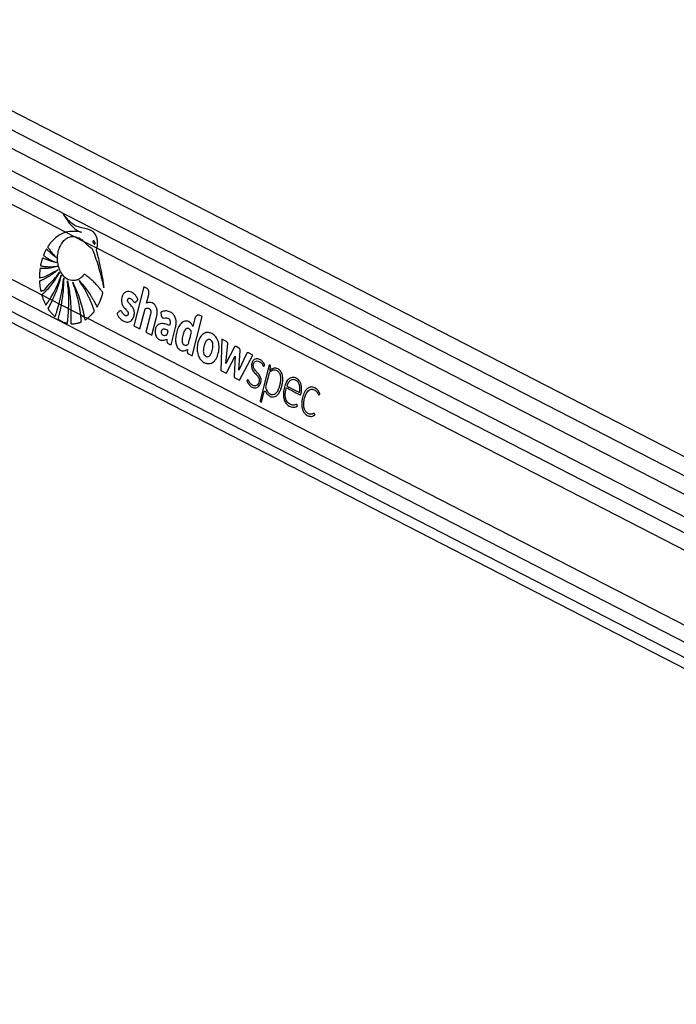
# Paper-space layout 'Surface Plate' of a CAD drawing. Header units: millimetres. Extents: x 2658 to 18042, y 1128 to 16227.
# Tile 52 of 64: x 13097 to 13551, y 6486 to 7168. Entities that reach past the tile are written whole.
import ezdxf

# ---------------------------------------------------------------- set-up
doc = ezdxf.new("R2010")
doc.units = ezdxf.units.MM

psp = doc.layouts.new('Surface Plate')

# ---------------------------------------------------------------- linework, layer by layer
at = {"color": 7, "linetype": 'Continuous', "lineweight": 25, "ltscale": 2}
for p, q in [((14095.66, 6562.18), (12917.46, 7167.67)), ((14120.08, 6575.74), (12968.26, 7167.67)), ((12889.99, 7061.29), (13935.1, 6524.2)), ((13128.55, 7020.53), (13134.22, 7017.61)), ((13134.22, 7017.61), (13140.91, 7014.17)), ((13140.91, 7014.17), (13150.06, 7009.47)), ((13150.06, 7009.47), (13881.46, 6633.6)), ((13182.59, 6982.82), (13175.62, 6955.71)), ((13184.34, 6981.92), (13182.59, 6982.82)), ((13111.92, 6977.13), (13117.51, 6974.25)), ((13117.51, 6974.25), (13119.03, 6973.47)), ((13119.03, 6973.47), (13123.84, 6971)), ((13184.31, 6971.37), (13185.85, 6977.36)), ((13123.84, 6971), (13125.2, 6970.3)), ((13125.2, 6970.3), (13130.42, 6967.62)), ((13130.42, 6967.62), (13132.01, 6966.8)), ((13132.01, 6966.8), (13138.77, 6963.33)), ((13179.74, 6953.6), (13183.31, 6967.5)), ((13138.77, 6963.33), (13141.24, 6962.06)), ((13141.24, 6962.06), (13143.39, 6960.95)), ((13143.39, 6960.95), (13869.52, 6587.79)), ((13187.17, 6963.79), (13183.99, 6951.41)), ((13188.11, 6949.29), (13191.29, 6961.68)), ((13194.24, 6965.14), (13194.52, 6962.93)), ((13215.93, 6935), (13222.89, 6962.1)), ((13217.92, 6960.89), (13216.5, 6955.38)), ((13222.89, 6962.1), (13221.13, 6963.01)), ((13175.62, 6955.71), (13179.74, 6953.6)), ((13201.35, 6942.49), (13204.48, 6954.66)), ((13183.99, 6951.41), (13188.11, 6949.29)), ((13236.51, 6946.47), (13235.79, 6924.79)), ((13239.81, 6944.78), (13236.51, 6946.47)), ((13212.68, 6939.45), (13212.62, 6937.81)), ((13239.4, 6929.66), (13240.69, 6943.18)), ((13245.07, 6940.79), (13239.4, 6929.66)), ((13248.41, 6940.38), (13246.44, 6941.39)), ((13213.38, 6936.31), (13215.93, 6935)), ((13240.1, 6923.68), (13245.72, 6934.72)), ((13245.72, 6934.72), (13244.99, 6921.17)), ((13248.36, 6925.01), (13249.19, 6938.65)), ((13253.54, 6936.33), (13248.36, 6925.01)), ((13248.83, 6918.09), (13258.02, 6935.42)), ((13258.02, 6935.42), (13254.95, 6937)), ((13269.33, 6928.74), (13262.97, 6904.01)), ((13269.93, 6928.43), (13269.33, 6928.74)), ((13269.7, 6924.74), (13270.33, 6927.22)), ((13235.79, 6924.79), (13238.97, 6923.15)), ((13245.48, 6919.81), (13248.83, 6918.09)), ((13269.22, 6922.88), (13266.82, 6913.57)), ((13269.68, 6924.73), (13269.7, 6924.74)), ((13281.52, 6914.01), (13290.27, 6909.51)), ((13264.05, 6902.78), (13265.92, 6910.05)), ((13263.24, 6903.2), (13264.05, 6902.78))]:
    psp.add_line(p, q, dxfattribs=at)
at = {"color": 8, "linetype": 'Continuous', "lineweight": 25, "ltscale": 2}
for p, q in [((12956.41, 7160.57), (14107.74, 6568.89)), ((12909.78, 7156.08), (14081.13, 6554.11)), ((12910.26, 7144.73), (13897.19, 6637.54)), ((12910.26, 7132.71), (13128.55, 7020.53)), ((12906.07, 7082.91), (13111.92, 6977.13)), ((12901.48, 7073.54), (13879.92, 6570.71)), ((12895.59, 7065.98), (13990.05, 6503.52))]:
    psp.add_line(p, q, dxfattribs=at)
at = {"color": 7, "linetype": 'Continuous', "lineweight": 25, "ltscale": 2, "flags": 128}
psp.add_lwpolyline([(13265.92, 6910.05), (13265.99, 6910.25), (13266.1, 6910.41), (13266.24, 6910.52), (13266.39, 6910.58), (13266.55, 6910.58), (13266.71, 6910.51), (13266.84, 6910.39), (13266.95, 6910.23)], dxfattribs=at)
at = {"color": 7, "linetype": 'Continuous', "lineweight": 25, "ltscale": 4}
for centre, radius, start, end in [((13226.62, 6946.1), 5.04, 100.27058, 105.08034), ((13246.03, 6940.45), 1.03, 66.61268, 160.50256), ((13247.4, 6938.88), 1.8, 352.59537, 55.98306), ((13230.54, 6939.14), 11.07, 198.55138, 202.31005), ((13254.54, 6936.03), 1.05, 67.25493, 163.50429), ((13269.3, 6927.55), 1.08, 342.05603, 54.48977), ((13273.01, 6921.5), 5.07, 53.80062, 61.48533), ((13270.65, 6922.55), 1.47, 133.49738, 167.03797), ((13263.66, 6903.78), 0.722, 162.05962, 234.47948)]:
    psp.add_arc(centre, radius, start, end, dxfattribs=at)
at = {"color": 7, "linetype": 'Continuous', "lineweight": 25, "ltscale": 2}
for points, knots in [([(13150.06, 7009.47), (13150.1, 7009.66), (13150.16, 7009.89), (13150.21, 7010.14), (13150.25, 7010.31), (13150.34, 7010.8), (13150.54, 7012.31), (13150.49, 7014.84), (13149.7, 7017.78), (13148.14, 7020.32), (13145.37, 7022.33), (13141.57, 7023.21), (13137.51, 7023.89), (13133.93, 7025.59), (13131.13, 7027.83), (13128.78, 7030.38), (13127.5, 7032.19), (13126.86, 7033.11)], [0, 0, 0, 0, 0.012827, 0.01603, 0.017637, 0.024045, 0.049738, 0.119074, 0.188331, 0.256973, 0.341018, 0.476067, 0.61185, 0.719471, 0.827115, 0.913099, 1, 1, 1, 1]), ([(13126.86, 7033.11), (13127.92, 7031.27), (13130.02, 7027.6), (13133.44, 7023.88), (13136.16, 7021.89), (13137.66, 7021.11), (13138.55, 7020.72), (13139, 7020.58), (13139.23, 7020.52)], [0, 0, 0, 0, 0.325679, 0.650339, 0.822903, 0.911051, 0.955443, 1, 1, 1, 1]), ([(14984.85, 7024.23), (14971.27, 7016.69), (14866.14, 6958.32), (14668.8, 6849.48), (14392.46, 6697.93), (13931.36, 6445.69), (13444.94, 6179.91), (13050.61, 5964.66), (12933.18, 5900.55)], [0, 0, 0, 0, 0.019985, 0.154742, 0.289499, 0.424256, 0.828547, 1, 1, 1, 1]), ([(13139.23, 7020.52), (13137.47, 7020.83), (13133.91, 7021.47), (13130.35, 7020.84), (13128.55, 7020.53)], [0, 0, 0, 0, 0.493921, 1, 1, 1, 1]), ([(13128.55, 7020.53), (13127.3, 7020.08), (13124.77, 7019.17), (13121.38, 7016.8), (13118.93, 7014.41), (13117.58, 7012.74), (13117.02, 7011.99), (13116.73, 7011.6), (13116.45, 7011.16), (13116.16, 7010.82), (13116, 7010.5), (13115.98, 7010.29), (13116.02, 7010.06), (13116.17, 7009.8), (13116.36, 7009.53), (13116.56, 7009.3), (13116.96, 7008.79), (13117.54, 7007.96), (13118.66, 7006.53), (13120.1, 7004.78), (13121.3, 7003.49), (13121.9, 7002.84)], [0, 0, 0, 0, 0.170324, 0.343101, 0.494952, 0.561809, 0.579327, 0.596849, 0.614381, 0.635131, 0.645403, 0.650074, 0.654867, 0.666913, 0.680629, 0.691343, 0.700809, 0.750689, 0.800564, 0.90028, 1, 1, 1, 1]), ([(13153.95, 6978.19), (13153.99, 6978.33), (13154.05, 6978.51), (13154.07, 6978.78), (13154.01, 6978.96), (13153.85, 6979.2), (13153.49, 6979.64), (13152.88, 6980.48), (13151.93, 6981.65), (13150.43, 6983.43), (13148.38, 6985.64), (13146.2, 6987.7), (13144.43, 6989.19), (13143.32, 6990.09), (13142.38, 6990.74), (13141.8, 6991.37), (13141.2, 6991.45), (13140.95, 6991.18), (13140.47, 6990.58), (13139.56, 6989.47), (13138.49, 6988.66), (13137.69, 6988.17), (13137.39, 6988), (13136.85, 6987.72), (13135.98, 6987.37), (13133.78, 6986.83), (13130.45, 6987.24), (13126.74, 6989.95), (13124.09, 6994.23), (13122.8, 6998.92), (13122.63, 7003.35), (13123.16, 7007.21), (13124.41, 7010.94), (13126.46, 7014.18), (13129.15, 7016.54), (13131.84, 7017.66), (13133.56, 7017.63), (13134.22, 7017.61)], [0, 0, 0, 0, 0.005223, 0.00705, 0.009525, 0.012097, 0.018904, 0.033778, 0.054998, 0.082593, 0.133161, 0.185648, 0.215167, 0.237429, 0.250527, 0.268263, 0.273769, 0.278869, 0.283861, 0.306281, 0.339443, 0.344858, 0.350272, 0.355687, 0.374083, 0.396071, 0.468653, 0.538306, 0.60271, 0.66846, 0.714342, 0.760165, 0.807682, 0.860647, 0.913453, 0.966526, 1, 1, 1, 1]), ([(13134.22, 7017.61), (13135.7, 7017.23), (13138.08, 7016.61), (13140.13, 7014.84), (13140.91, 7014.17)], [0, 0, 0, 0, 0.6208809, 1, 1, 1, 1]), ([(13140.91, 7014.17), (13141.38, 7013.72), (13142.02, 7013.1), (13142.8, 7012.26), (13143.32, 7011.75), (13144.16, 7010.97), (13145.35, 7010.29), (13146.69, 7009.2), (13147.32, 7007.53), (13147.83, 7006.33), (13148.14, 7005.51), (13148.27, 7005.15), (13148.33, 7004.99), (13148.36, 7004.92), (13148.37, 7004.89), (13148.37, 7004.87), (13148.38, 7004.87), (13148.38, 7004.86), (13149.71, 7001.05), (13151.12, 6996.65), (13152.45, 6991.61), (13152.85, 6990.04), (13153.25, 6988.46), (13153.64, 6986.88), (13154.02, 6985.3), (13154.39, 6983.72), (13154.64, 6982.67), (13154.76, 6982.15)], [0, 0, 0, 0, 0.061385, 0.084428, 0.107291, 0.13019, 0.194031, 0.247867, 0.293247, 0.336625, 0.35611, 0.364686, 0.368462, 0.370121, 0.370847, 0.371171, 0.371311, 0.371373, 0.371421, 0.699594, 0.742664, 0.785721, 0.828755, 0.871747, 0.91469, 0.957557, 1, 1, 1, 1]), ([(13147.36, 7014.48), (13147.32, 7014.44), (13147.26, 7014.35), (13147.21, 7014.14), (13147.2, 7013.86), (13147.31, 7013.4), (13147.57, 7012.87), (13147.9, 7012.48), (13148.18, 7012.32), (13148.35, 7012.3), (13148.49, 7012.35), (13148.55, 7012.42), (13148.58, 7012.44)], [0, 0, 0, 0, 0.054403, 0.108868, 0.182986, 0.304824, 0.522554, 0.753619, 0.828737, 0.90448, 0.95901, 1, 1, 1, 1]), ([(13148.58, 7012.44), (13148.61, 7012.49), (13148.67, 7012.58), (13148.72, 7012.78), (13148.73, 7013.06), (13148.63, 7013.51), (13148.37, 7014.05), (13148.05, 7014.44), (13147.76, 7014.6), (13147.59, 7014.63), (13147.45, 7014.58), (13147.38, 7014.51), (13147.36, 7014.48)], [0, 0, 0, 0, 0.054047, 0.108129, 0.1815138, 0.3019782, 0.5184646, 0.7488193, 0.8245668, 0.9008758, 0.9552504, 1, 1, 1, 1]), ([(13121.9, 7002.84), (13121.3, 7003.3), (13120.1, 7004.22), (13118.6, 7005.53), (13117.4, 7006.64), (13116.62, 7007.39), (13116.07, 7007.95), (13115.66, 7008.35), (13115.4, 7008.7), (13115.18, 7008.81), (13115.09, 7008.81), (13115.01, 7008.77), (13114.82, 7008.57), (13114.58, 7008.12), (13114.15, 7007.29), (13113.77, 7006.39), (13113.4, 7005.56), (13113.2, 7005.1), (13113.09, 7004.79), (13113.06, 7004.62), (13113.08, 7004.46), (13113.15, 7004.33), (13113.34, 7004.15), (13113.81, 7003.83), (13114.8, 7003.13), (13116.6, 7002.08), (13119.08, 7000.73), (13121.05, 6999.91), (13122.05, 6999.5)], [0, 0, 0, 0, 0.0957615, 0.1915218, 0.2467601, 0.2966605, 0.3224907, 0.3418217, 0.3671401, 0.3709819, 0.374651, 0.3786084, 0.38343, 0.4068287, 0.4342871, 0.4854555, 0.5103749, 0.5314309, 0.5386636, 0.5445277, 0.5490335, 0.5540367, 0.5600306, 0.580166, 0.6281082, 0.7139897, 0.8534133, 1, 1, 1, 1]), ([(13154.76, 6982.15), (13154.77, 6982.85), (13154.78, 6983.82), (13154.58, 6985.14), (13154.44, 6986.2), (13154.21, 6987.72), (13153.91, 6989.57), (13153.43, 6992.21), (13152.76, 6995.57), (13151.93, 6999.3), (13151.09, 7002.76), (13150.44, 7005.24), (13150.01, 7006.79), (13149.81, 7007.46), (13149.73, 7007.75), (13149.7, 7007.91), (13149.67, 7008), (13149.65, 7008.05), (13149.63, 7008.14), (13149.67, 7008.27), (13149.73, 7008.43), (13149.9, 7008.82), (13149.99, 7009.19), (13150.06, 7009.47)], [0, 0, 0, 0, 0.0729864, 0.1017191, 0.1415193, 0.1867086, 0.264187, 0.3416682, 0.4730871, 0.6310576, 0.7517216, 0.8585914, 0.9081405, 0.9268819, 0.9350384, 0.9413742, 0.9434492, 0.9458033, 0.9478126, 0.9529081, 0.9592633, 0.9682367, 1, 1, 1, 1]), ([(13122.05, 6999.5), (13120.96, 6999.74), (13119, 7000.17), (13116.51, 7001), (13114.82, 7001.67), (13113.72, 7002.15), (13113.07, 7002.45), (13112.65, 7002.7), (13112.43, 7002.7), (13112.32, 7002.6), (13112.26, 7002.52), (13112.17, 7002.28), (13111.97, 7001.76), (13111.74, 7000.96), (13111.53, 7000.08), (13111.33, 6999.21), (13111.16, 6998.49), (13111.05, 6997.97), (13111.02, 6997.72), (13111.02, 6997.59), (13111.04, 6997.49), (13111.11, 6997.36), (13111.26, 6997.26), (13111.48, 6997.21), (13112.02, 6997.14), (13112.89, 6996.98), (13114.15, 6996.82), (13115.51, 6996.7), (13118.34, 6996.56), (13120.69, 6996.77), (13122.57, 6996.93)], [0, 0, 0, 0, 0.130262, 0.233616, 0.299768, 0.336788, 0.369446, 0.380584, 0.390293, 0.392931, 0.395825, 0.399941, 0.41581, 0.44497, 0.471104, 0.493455, 0.520927, 0.534761, 0.538754, 0.542048, 0.544894, 0.547531, 0.554863, 0.563496, 0.573592, 0.618895, 0.666576, 0.72277, 0.779183, 1, 1, 1, 1]), ([(13122.57, 6996.93), (13121.34, 6996.59), (13119.14, 6995.98), (13116.26, 6995.55), (13114.25, 6995.38), (13112.94, 6995.32), (13112.11, 6995.32), (13111.51, 6995.31), (13111.12, 6995.35), (13110.85, 6995.36), (13110.72, 6995.31), (13110.67, 6995.27), (13110.6, 6995.19), (13110.55, 6995.04), (13110.52, 6994.74), (13110.46, 6994.31), (13110.38, 6993.59), (13110.27, 6992.38), (13110.17, 6991.01), (13110.13, 6989.91), (13110.15, 6989.41), (13110.18, 6989.22), (13110.26, 6989.09), (13110.38, 6989.01), (13110.54, 6989.01), (13110.72, 6989.05), (13110.86, 6989.1), (13110.95, 6989.13), (13110.98, 6989.14), (13111, 6989.14), (13111.01, 6989.14), (13111.01, 6989.14), (13111.01, 6989.14), (13111.01, 6989.15), (13111.01, 6989.15), (13113.07, 6989.18), (13117.22, 6991.37), (13121.18, 6993.62), (13123.23, 6994.8)], [0, 0, 0, 0, 0.1242677, 0.2241333, 0.2873907, 0.3258092, 0.354667, 0.3701171, 0.3852244, 0.3941735, 0.3963132, 0.398354, 0.4003524, 0.4048725, 0.4095724, 0.4220623, 0.4358659, 0.4609425, 0.5078063, 0.5326725, 0.5385524, 0.5429869, 0.5465735, 0.550039, 0.5557815, 0.5621959, 0.5678793, 0.5702347, 0.5712213, 0.5716455, 0.5718303, 0.5719108, 0.5719463, 0.5719627, 0.5719683, 0.5719739, 0.7774213, 1, 1, 1, 1]), ([(13123.23, 6994.8), (13122.14, 6993.87), (13120.04, 6992.1), (13117.24, 6990.22), (13115.08, 6988.94), (13113.67, 6988.2), (13112.59, 6987.67), (13111.83, 6987.33), (13111.17, 6987.02), (13110.71, 6986.9), (13110.42, 6986.73), (13110.33, 6986.65), (13110.28, 6986.56), (13110.25, 6986.43), (13110.24, 6986.19), (13110.27, 6985.73), (13110.34, 6985), (13110.43, 6984.05), (13110.62, 6982.66), (13110.81, 6981.39), (13111.01, 6980.42), (13111.06, 6980.07), (13111.12, 6979.89), (13111.17, 6979.78), (13111.24, 6979.71), (13111.33, 6979.67), (13111.52, 6979.69), (13111.71, 6979.85), (13111.88, 6980), (13111.95, 6980.06), (13111.98, 6980.09), (13111.99, 6980.1), (13112, 6980.1), (13112, 6980.1), (13112, 6980.1), (13112, 6980.1), (13112, 6980.1), (13113.72, 6979.72), (13116.03, 6984.21), (13120.33, 6987.51), (13122.82, 6991.03), (13124.11, 6992.85)], [0, 0, 0, 0, 0.108949, 0.208094, 0.263112, 0.308422, 0.336748, 0.360078, 0.37671, 0.395394, 0.400257, 0.402677, 0.404737, 0.406697, 0.41074, 0.419485, 0.434414, 0.454791, 0.477274, 0.519828, 0.532788, 0.538258, 0.541374, 0.54432, 0.546266, 0.54876, 0.551546, 0.562358, 0.567025, 0.568833, 0.569563, 0.56987, 0.570002, 0.570059, 0.570084, 0.570095, 0.570101, 0.570104, 0.704082, 0.847381, 1, 1, 1, 1]), ([(13124.11, 6992.85), (13122.14, 6989.66), (13119.31, 6985.08), (13115.51, 6980.75), (13113.86, 6979.06), (13113.14, 6978.35), (13112.76, 6977.99), (13112.39, 6977.61), (13112.06, 6977.4), (13111.94, 6977.17), (13111.92, 6977.13)], [0, 0, 0, 0, 0.539634, 0.777256, 0.88191, 0.909331, 0.936757, 0.964192, 0.992823, 1, 1, 1, 1]), ([(13117.51, 6974.25), (13118.42, 6975.77), (13120.37, 6979.04), (13122.99, 6984.56), (13124.49, 6988.7), (13125.25, 6990.79)], [0, 0, 0, 0, 0.2986155, 0.6460504, 1, 1, 1, 1]), ([(13125.25, 6990.79), (13124.42, 6987.75), (13122.77, 6981.68), (13120.27, 6976.21), (13119.03, 6973.47)], [0, 0, 0, 0, 0.500096, 1, 1, 1, 1]), ([(13123.84, 6971), (13124.54, 6973.8), (13126, 6979.57), (13126.64, 6985.62), (13126.97, 6988.73)], [0, 0, 0, 0, 0.486212, 1, 1, 1, 1]), ([(13126.97, 6988.73), (13126.89, 6985.62), (13126.73, 6979.39), (13125.71, 6973.33), (13125.2, 6970.3)], [0, 0, 0, 0, 0.500114, 1, 1, 1, 1]), ([(13129.53, 6986.96), (13130.2, 6983.67), (13131.54, 6977.07), (13131.85, 6970.23), (13132.01, 6966.8)], [0, 0, 0, 0, 0.500149, 1, 1, 1, 1]), ([(13130.42, 6967.62), (13130.51, 6970.76), (13130.69, 6977.25), (13129.92, 6983.66), (13129.53, 6986.96)], [0, 0, 0, 0, 0.484527, 1, 1, 1, 1]), ([(13143.39, 6960.95), (13143.46, 6961), (13143.6, 6961.11), (13143.99, 6961.4), (13144.55, 6961.88), (13145.5, 6962.73), (13146.29, 6963.54), (13146.93, 6964.26), (13147.26, 6964.64), (13147.61, 6965.09), (13147.95, 6965.42), (13148.18, 6965.77), (13148.21, 6966.04), (13148.14, 6966.5), (13147.82, 6967.2), (13147.5, 6968.14), (13147.17, 6969.04), (13146.83, 6969.93), (13146.36, 6971.13), (13145.74, 6972.63), (13144.94, 6974.45), (13143.74, 6976.99), (13142.07, 6980.15), (13139.94, 6983.71), (13138.39, 6985.92), (13137.61, 6987.02)], [0, 0, 0, 0, 0.009772, 0.019549, 0.053504, 0.090987, 0.156952, 0.174232, 0.191508, 0.208784, 0.232016, 0.242884, 0.248405, 0.255247, 0.28268, 0.320214, 0.345702, 0.371189, 0.407907, 0.464933, 0.521962, 0.594641, 0.729773, 0.864842, 1, 1, 1, 1]), ([(13137.61, 6987.02), (13138.65, 6985.9), (13140.74, 6983.68), (13143.46, 6980.14), (13145.53, 6977.05), (13147.04, 6974.55), (13148.01, 6972.83), (13148.79, 6971.34), (13149.35, 6970.28), (13149.71, 6969.46), (13149.9, 6969.06), (13150.02, 6968.97), (13150.11, 6968.94), (13150.23, 6968.97), (13150.36, 6969.1), (13150.48, 6969.33), (13150.7, 6969.77), (13151, 6970.31), (13151.53, 6971.38), (13152.27, 6973.05), (13153.19, 6975.44), (13153.7, 6977.27), (13153.95, 6978.19)], [0, 0, 0, 0, 0.1528186, 0.3055977, 0.4317457, 0.504498, 0.5772454, 0.6132533, 0.6581359, 0.6857759, 0.6944634, 0.6970287, 0.7011562, 0.70489, 0.711451, 0.7186445, 0.7291198, 0.7558369, 0.7758806, 0.8369006, 0.9184793, 1, 1, 1, 1]), ([(13133.21, 6985.86), (13134.94, 6982.16), (13138.41, 6974.76), (13140.3, 6966.29), (13141.24, 6962.06)], [0, 0, 0, 0, 0.500004, 1, 1, 1, 1]), ([(13138.77, 6963.33), (13138.7, 6963.85), (13138.52, 6965.3), (13138.15, 6967.78), (13137.67, 6970.45), (13137.06, 6973.32), (13136.35, 6976.26), (13135.42, 6979.53), (13134.38, 6982.74), (13133.6, 6984.82), (13133.21, 6985.86)], [0, 0, 0, 0, 0.066209, 0.183792, 0.317488, 0.41147, 0.558602, 0.705735, 0.852862, 1, 1, 1, 1]), ([(13185.85, 6977.36), (13185.93, 6977.88), (13186.09, 6978.91), (13185.74, 6980.32), (13185.14, 6981.37), (13184.61, 6981.73), (13184.34, 6981.92)], [0, 0, 0, 0, 0.283696, 0.557919, 0.77502, 1, 1, 1, 1]), ([(13111.92, 6977.13), (13111.9, 6977.08), (13111.88, 6976.99), (13111.89, 6976.74), (13111.99, 6976.4), (13112.33, 6975.49), (13112.8, 6974.04), (13113.6, 6972.25), (13114.11, 6970.94), (13114.52, 6970.33), (13114.62, 6970.23), (13114.72, 6970.21), (13114.83, 6970.24), (13114.99, 6970.37), (13115.13, 6970.58), (13115.25, 6970.78), (13115.3, 6970.88), (13115.33, 6970.92), (13115.35, 6970.94), (13115.35, 6970.95), (13115.38, 6970.99), (13115.47, 6971.13), (13115.85, 6971.69), (13116.56, 6972.74), (13117.18, 6973.72), (13117.51, 6974.25)], [0, 0, 0, 0, 0.010367, 0.020728, 0.052861, 0.090999, 0.243436, 0.395957, 0.54843, 0.562038, 0.575761, 0.584697, 0.593625, 0.608747, 0.641666, 0.657946, 0.666096, 0.670167, 0.671182, 0.671694, 0.673727, 0.681878, 0.714456, 0.844774, 1, 1, 1, 1]), ([(13119.03, 6973.47), (13118.6, 6972.64), (13117.73, 6970.97), (13116.87, 6969.07), (13116.15, 6968.14), (13116.1, 6967.79), (13116.12, 6967.62), (13116.26, 6967.3), (13117, 6966.45), (13118.09, 6964.82), (13119.54, 6963.4), (13120.42, 6962.42), (13120.81, 6962.16), (13120.92, 6962.13), (13121.01, 6962.17), (13121.1, 6962.26), (13121.18, 6962.43), (13121.24, 6962.61), (13121.28, 6962.73), (13121.3, 6962.79), (13121.32, 6962.84), (13121.39, 6963.04), (13121.67, 6963.86), (13122.54, 6966.5), (13123.28, 6969.08), (13123.84, 6971)], [0, 0, 0, 0, 0.119596, 0.239196, 0.269093, 0.274689, 0.28033, 0.2887, 0.317523, 0.43115, 0.544877, 0.601688, 0.609718, 0.615039, 0.620406, 0.624977, 0.633833, 0.644169, 0.649326, 0.649651, 0.650934, 0.656096, 0.676728, 0.759266, 1, 1, 1, 1]), ([(13166.27, 6966.18), (13166.01, 6966.12), (13165.52, 6966.01), (13164.96, 6965.28), (13164.5, 6964.8), (13164.14, 6964.48), (13163.98, 6964.28), (13163.93, 6964.13), (13163.92, 6964.07), (13163.93, 6963.95), (13164.12, 6963.61), (13164.43, 6962.91), (13165.07, 6961.95), (13165.87, 6960.98), (13166.9, 6960.02), (13168.07, 6959.19), (13169.42, 6958.58), (13170.81, 6958.29), (13172.16, 6958.42), (13173.41, 6958.98), (13174.44, 6960), (13175.26, 6961.34), (13175.77, 6962.8), (13175.99, 6964.23), (13175.95, 6965.52), (13175.71, 6966.57), (13175.15, 6967.96), (13174.27, 6969.19), (13173.2, 6970.39), (13172.4, 6971.19), (13171.75, 6971.97), (13171.32, 6972.76), (13171.24, 6973.57), (13171.39, 6974.18), (13171.69, 6974.65), (13172.19, 6974.94), (13172.85, 6974.89), (13173.69, 6974.51), (13174.66, 6973.61), (13175.32, 6972.49), (13175.99, 6972), (13176.32, 6971.89), (13176.67, 6971.96), (13176.87, 6972.14), (13176.98, 6972.24)], [0, 0, 0, 0, 0.022693, 0.043768, 0.065125, 0.074107, 0.081703, 0.083312, 0.084608, 0.085811, 0.090372, 0.111464, 0.137651, 0.172539, 0.205483, 0.24703, 0.288954, 0.330459, 0.371382, 0.408521, 0.444981, 0.482039, 0.518825, 0.545975, 0.572995, 0.599287, 0.614109, 0.673635, 0.706935, 0.73547, 0.76055, 0.783465, 0.796127, 0.809875, 0.822721, 0.834848, 0.856613, 0.879671, 0.913139, 0.958831, 0.969241, 0.978981, 0.988772, 1, 1, 1, 1]), ([(13176.98, 6972.24), (13177.06, 6972.33), (13177.25, 6972.53), (13177.56, 6972.86), (13177.84, 6973.17), (13178.07, 6973.42), (13178.21, 6973.58), (13178.33, 6973.67), (13178.4, 6973.74), (13178.43, 6973.79), (13178.43, 6973.85), (13178.42, 6973.92), (13178.38, 6974.06), (13178.3, 6974.23), (13178.23, 6974.39), (13178.18, 6974.49), (13178.17, 6974.52), (13178.16, 6974.54), (13178.16, 6974.54), (13178.16, 6974.55), (13178.16, 6974.55), (13178.16, 6974.55), (13178.16, 6974.55), (13178.18, 6975.15), (13177.55, 6975.52), (13177.02, 6976.59), (13176.27, 6977.36), (13174.75, 6978.72), (13172.69, 6979.65), (13170.29, 6979.44), (13168.78, 6978.44), (13167.75, 6976.91), (13167.17, 6975.22), (13166.96, 6973.39), (13167.15, 6971.34), (13167.85, 6969.65), (13168.74, 6968.49), (13169.55, 6967.58), (13170.36, 6966.72), (13171.1, 6965.84), (13171.56, 6965.06), (13171.68, 6964.35), (13171.63, 6963.85), (13171.47, 6963.41), (13171.23, 6963.07), (13170.93, 6962.84), (13170.54, 6962.7), (13169.9, 6962.73), (13169.05, 6963.11), (13168.15, 6964), (13167.52, 6965.01), (13166.95, 6965.92), (13166.5, 6966.09), (13166.27, 6966.18)], [0, 0, 0, 0, 0.009931, 0.021426, 0.036585, 0.043253, 0.048494, 0.053292, 0.055326, 0.056683, 0.057707, 0.05901, 0.061579, 0.067087, 0.07243, 0.074291, 0.07496, 0.07522, 0.07533, 0.075374, 0.075392, 0.075404, 0.075405, 0.075411, 0.103995, 0.132573, 0.161198, 0.189781, 0.300287, 0.355354, 0.410313, 0.451906, 0.492396, 0.532427, 0.572391, 0.627017, 0.656509, 0.68584, 0.722817, 0.751198, 0.776737, 0.787338, 0.798403, 0.809058, 0.819365, 0.829737, 0.840332, 0.856562, 0.889068, 0.921968, 0.957478, 0.978571, 1, 1, 1, 1]), ([(13125.2, 6970.3), (13124.9, 6968.77), (13124.45, 6966.47), (13123.72, 6963.5), (13123.39, 6961.8), (13123.05, 6960.89), (13123.05, 6960.6), (13123.07, 6960.48), (13123.14, 6960.35), (13123.29, 6960.19), (13123.54, 6960.06), (13124.11, 6959.72), (13125.35, 6958.97), (13126.93, 6958.27), (13128.33, 6957.81), (13129, 6957.61), (13129.31, 6957.56), (13129.45, 6957.58), (13129.55, 6957.66), (13129.63, 6957.81), (13129.7, 6958.12), (13129.71, 6958.43), (13129.73, 6958.64), (13129.73, 6958.67), (13129.73, 6958.69), (13129.74, 6958.75), (13129.76, 6959), (13129.86, 6960), (13130.14, 6962.9), (13130.3, 6965.65), (13130.42, 6967.62)], [0, 0, 0, 0, 0.1579534, 0.23689, 0.3158248, 0.3355566, 0.3403091, 0.3441703, 0.3480184, 0.3553047, 0.3698948, 0.3843884, 0.4423545, 0.5584126, 0.6163653, 0.6453551, 0.654969, 0.6605123, 0.6661126, 0.6709006, 0.6794134, 0.698773, 0.7011813, 0.7012618, 0.7015597, 0.7027676, 0.7075813, 0.7268534, 0.8039445, 1, 1, 1, 1]), ([(13132.01, 6966.8), (13132.02, 6965.54), (13132.04, 6963), (13132.05, 6960.16), (13131.92, 6958.4), (13131.9, 6957.82), (13131.94, 6957.47), (13131.99, 6957.32), (13132.07, 6957.22), (13132.24, 6957.13), (13132.48, 6957.13), (13133.12, 6957.15), (13134.55, 6957.17), (13136.15, 6957.46), (13137.5, 6957.84), (13138.11, 6958.04), (13138.54, 6958.19), (13138.84, 6958.28), (13139.05, 6958.39), (13139.17, 6958.54), (13139.23, 6958.7), (13139.24, 6959.13), (13139.15, 6959.79), (13138.99, 6961.27), (13138.86, 6962.45), (13138.77, 6963.33)], [0, 0, 0, 0, 0.15268, 0.305366, 0.340589, 0.367812, 0.376062, 0.381712, 0.387395, 0.394215, 0.410961, 0.429958, 0.505975, 0.658211, 0.709785, 0.744441, 0.767827, 0.78524, 0.798334, 0.805309, 0.812345, 0.820077, 0.856446, 0.89254, 1, 1, 1, 1]), ([(13183.31, 6967.5), (13183.71, 6967.69), (13184.45, 6968.05), (13185.49, 6968.04), (13186.33, 6967.7), (13186.91, 6967.15), (13187.26, 6966.4), (13187.43, 6965.56), (13187.35, 6964.64), (13187.23, 6964.06), (13187.17, 6963.79)], [0, 0, 0, 0, 0.20075, 0.371351, 0.491267, 0.615212, 0.694597, 0.793697, 0.904529, 1, 1, 1, 1]), ([(13191.29, 6961.68), (13191.44, 6962.39), (13191.75, 6963.83), (13191.79, 6966.1), (13191.33, 6968.3), (13190.34, 6970.12), (13188.97, 6971.33), (13187.44, 6971.97), (13185.82, 6972.09), (13184.81, 6971.61), (13184.31, 6971.37)], [0, 0, 0, 0, 0.12445, 0.250147, 0.374779, 0.499817, 0.624789, 0.750233, 0.874858, 1, 1, 1, 1]), ([(13141.24, 6962.06), (13141.31, 6961.42), (13141.4, 6960.74), (13141.63, 6960.08), (13141.7, 6959.98), (13141.79, 6959.92), (13141.96, 6959.92), (13142.53, 6960.21), (13143, 6960.62), (13143.39, 6960.95)], [0, 0, 0, 0, 0.393654, 0.426703, 0.452524, 0.478482, 0.511188, 0.599133, 1, 1, 1, 1]), ([(13204.48, 6954.66), (13204.66, 6955.57), (13205.02, 6957.37), (13204.78, 6960.24), (13203.79, 6962.75), (13202.01, 6964.75), (13199.62, 6965.93), (13196.85, 6966.22), (13195.1, 6965.49), (13194.24, 6965.14)], [0, 0, 0, 0, 0.122894, 0.245988, 0.368802, 0.492263, 0.661688, 0.834248, 1, 1, 1, 1]), ([(13194.52, 6962.93), (13194.55, 6962.74), (13194.62, 6962.35), (13194.86, 6961.84), (13195.19, 6961.46), (13195.98, 6960.97), (13197.28, 6961.37), (13198.69, 6961.3), (13199.78, 6960.78), (13200.4, 6960.05), (13200.71, 6959.07), (13200.77, 6957.66), (13200.47, 6956.64), (13200.27, 6955.94)], [0, 0, 0, 0, 0.043696, 0.087031, 0.130807, 0.17387, 0.347702, 0.520639, 0.609427, 0.697898, 0.762048, 0.837476, 1, 1, 1, 1]), ([(13221.13, 6963.01), (13220.76, 6963.13), (13220.04, 6963.36), (13219.04, 6962.86), (13218.3, 6962.01), (13218.05, 6961.27), (13217.92, 6960.89)], [0, 0, 0, 0, 0.283706, 0.55793, 0.775011, 1, 1, 1, 1]), ([(13200.27, 6955.94), (13199.23, 6956.35), (13197.15, 6957.19), (13194.4, 6957.49), (13192.28, 6956.64), (13190.98, 6955.12), (13190.31, 6952.96), (13190.23, 6950.87), (13190.63, 6949.14), (13191.55, 6947.52), (13193.05, 6946.16), (13195.05, 6945.56), (13196.84, 6945.79), (13197.9, 6946.32), (13198.37, 6946.55)], [0, 0, 0, 0, 0.143245, 0.2863, 0.358563, 0.429728, 0.501655, 0.57333, 0.621179, 0.668884, 0.765222, 0.851093, 0.934425, 1, 1, 1, 1]), ([(13199.38, 6952.48), (13198.66, 6952.8), (13197.67, 6953.26), (13196.34, 6953.42), (13195.6, 6953.3), (13195.05, 6952.94), (13194.73, 6952.45), (13194.53, 6951.86), (13194.45, 6951.22), (13194.53, 6950.59), (13194.88, 6949.95), (13195.56, 6949.44), (13196.49, 6949.05), (13197.17, 6949.14), (13197.5, 6949.19)], [0, 0, 0, 0, 0.235344, 0.328385, 0.417624, 0.466598, 0.514365, 0.562565, 0.611932, 0.656745, 0.699405, 0.787983, 0.89413, 1, 1, 1, 1]), ([(13216.5, 6955.38), (13216.17, 6956.01), (13215.55, 6957.22), (13214.26, 6958.42), (13212.66, 6959.14), (13210.78, 6959.1), (13208.54, 6957.98), (13206.57, 6955.35), (13205.19, 6951.64), (13204.54, 6947.94), (13204.46, 6944.46), (13205.2, 6941.65), (13206.54, 6939.57), (13208.39, 6938.43), (13210.57, 6938.2), (13211.98, 6939.04), (13212.68, 6939.45)], [0, 0, 0, 0, 0.055176, 0.104924, 0.152121, 0.22113, 0.288785, 0.386404, 0.484079, 0.581735, 0.65521, 0.726562, 0.788721, 0.848697, 0.925085, 1, 1, 1, 1]), ([(13215.47, 6951.37), (13215.35, 6951.73), (13215.09, 6952.43), (13214.47, 6953.26), (13213.73, 6953.83), (13212.82, 6954.12), (13211.8, 6953.85), (13210.58, 6952.49), (13209.77, 6950.42), (13209.23, 6948.16), (13208.96, 6946.5), (13208.89, 6944.98), (13209.14, 6944.14), (13209.26, 6943.72)], [0, 0, 0, 0, 0.06701, 0.133817, 0.200626, 0.26796, 0.35513, 0.441562, 0.633592, 0.746499, 0.84636, 0.924444, 1, 1, 1, 1]), ([(13197.5, 6949.19), (13197.78, 6949.29), (13198.13, 6949.41), (13198.53, 6949.65), (13198.87, 6950.07), (13199.01, 6951.14), (13199.25, 6952), (13199.38, 6952.48)], [0, 0, 0, 0, 0.256553, 0.334867, 0.397774, 0.663696, 1, 1, 1, 1]), ([(13198.37, 6946.55), (13198.36, 6946.22), (13198.36, 6945.47), (13198.45, 6944.45), (13198.91, 6943.8), (13199.43, 6943.46), (13200.26, 6943.04), (13200.92, 6942.71), (13201.35, 6942.49)], [0, 0, 0, 0, 0.153806, 0.342493, 0.433337, 0.558617, 0.702761, 1, 1, 1, 1]), ([(13209.26, 6943.72), (13209.43, 6943.45), (13209.75, 6942.89), (13210.48, 6942.46), (13211.24, 6942.26), (13211.97, 6942.32), (13212.62, 6942.54), (13213.3, 6942.91), (13213.61, 6944.14), (13214.33, 6946.91), (13214.97, 6949.41), (13215.47, 6951.37)], [0, 0, 0, 0, 0.0697761, 0.1420946, 0.2156819, 0.2855604, 0.3440241, 0.4047347, 0.4769947, 0.5880161, 1, 1, 1, 1]), ([(13223.82, 6950.3), (13222.89, 6949.41), (13221, 6947.59), (13219.68, 6943.36), (13219.23, 6939.21), (13219.78, 6936.8), (13220.05, 6935.61)], [0, 0, 0, 0, 0.274691, 0.559993, 0.783647, 1, 1, 1, 1]), ([(13226.55, 6946.14), (13226.05, 6945.67), (13225.02, 6944.7), (13224.34, 6942.38), (13223.9, 6940.46), (13223.69, 6938.89), (13223.68, 6937.53), (13223.98, 6936.2), (13224.67, 6935.16), (13225.27, 6934.79), (13225.57, 6934.6)], [0, 0, 0, 0, 0.177901, 0.366934, 0.516411, 0.611744, 0.706498, 0.804317, 0.900798, 1, 1, 1, 1]), ([(13225.31, 6950.96), (13225.03, 6950.87), (13224.51, 6950.71), (13224.03, 6950.42), (13223.82, 6950.3)], [0, 0, 0, 0, 0.561206, 1, 1, 1, 1]), ([(13225.57, 6934.6), (13225.93, 6934.45), (13226.66, 6934.17), (13227.61, 6934.51), (13228.2, 6935.11), (13228.58, 6935.65), (13228.9, 6936.25), (13229.56, 6937.82), (13230.16, 6939.81), (13230.39, 6942.16), (13230.29, 6943.74), (13229.7, 6945.12), (13228.76, 6946.01), (13227.65, 6946.48), (13226.91, 6946.25), (13226.55, 6946.14)], [0, 0, 0, 0, 0.08141, 0.162228, 0.200502, 0.238873, 0.277464, 0.315709, 0.520194, 0.601427, 0.678875, 0.757675, 0.838996, 0.9209, 1, 1, 1, 1]), ([(13226.56, 6951.14), (13226.4, 6951.13), (13226.12, 6951.12), (13225.85, 6951.08), (13225.73, 6951.06)], [0, 0, 0, 0, 0.563971, 1, 1, 1, 1]), ([(13226.17, 6929.63), (13227.24, 6929.57), (13229.35, 6929.47), (13232.17, 6931.91), (13233.96, 6935.72), (13234.79, 6940.16), (13234.4, 6944.76), (13232.45, 6948.41), (13229.68, 6950.65), (13227.6, 6950.98), (13226.56, 6951.14)], [0, 0, 0, 0, 0.125114, 0.247907, 0.375236, 0.504206, 0.628859, 0.752359, 0.876173, 1, 1, 1, 1]), ([(13240.69, 6943.18), (13240.69, 6943.27), (13240.68, 6943.47), (13240.59, 6943.83), (13240.44, 6944.22), (13240.15, 6944.57), (13239.93, 6944.71), (13239.81, 6944.78)], [0, 0, 0, 0, 0.123402, 0.278077, 0.520191, 0.746515, 1, 1, 1, 1]), ([(13212.62, 6937.81), (13212.62, 6937.61), (13212.64, 6937.25), (13212.82, 6936.8), (13213.08, 6936.49), (13213.27, 6936.37), (13213.38, 6936.31)], [0, 0, 0, 0, 0.286372, 0.546956, 0.76024, 1, 1, 1, 1]), ([(13220.3, 6934.93), (13220.53, 6934.43), (13220.96, 6933.52), (13221.51, 6932.78), (13221.76, 6932.46)], [0, 0, 0, 0, 0.558551, 1, 1, 1, 1]), ([(13221.76, 6932.46), (13222.51, 6931.69), (13223.85, 6930.32), (13225.46, 6929.84), (13226.17, 6929.63)], [0, 0, 0, 0, 0.556183, 1, 1, 1, 1]), ([(13265.77, 6927.93), (13265.91, 6928.04), (13266.06, 6928.16), (13266.17, 6928.36), (13266.19, 6928.4), (13266.19, 6928.47), (13266.17, 6928.59), (13266.05, 6928.93), (13265.67, 6929.63), (13264.95, 6930.82), (13263.86, 6931.83), (13262.64, 6932.53), (13261.46, 6932.91), (13260.21, 6932.93), (13259.04, 6932.47), (13258.07, 6931.57), (13257.4, 6930.37), (13256.99, 6928.95), (13256.94, 6927.3), (13257.6, 6925.12), (13259.29, 6923.08), (13261.05, 6921.45), (13262.09, 6919.75), (13262.52, 6918.28), (13262.26, 6916.59), (13261.51, 6915.17), (13260.41, 6914.32), (13259.26, 6914.12), (13258.19, 6914.39), (13257.26, 6914.9), (13256.42, 6915.63), (13255.69, 6916.57), (13255.21, 6917.47), (13254.95, 6918.11), (13254.78, 6918.33), (13254.65, 6918.41), (13254.47, 6918.42), (13254.27, 6918.29), (13254.09, 6918.06), (13253.93, 6917.91), (13253.84, 6917.83), (13253.81, 6917.78), (13253.81, 6917.76), (13253.81, 6917.74), (13253.83, 6917.65), (13253.89, 6917.51), (13253.96, 6917.35), (13254.14, 6916.99), (13254.32, 6916.58), (13254.54, 6916.19), (13254.64, 6916.02), (13254.68, 6915.95), (13254.7, 6915.92), (13254.71, 6915.9), (13254.71, 6915.9), (13254.71, 6915.9), (13254.71, 6915.89), (13254.71, 6915.89), (13255.32, 6915.28), (13256.34, 6913.71), (13258.31, 6912.82), (13260.05, 6912.69), (13261.53, 6913.2), (13262.28, 6914.13), (13262.66, 6914.6)], [0, 0, 0, 0, 0.0108288, 0.0115303, 0.0121287, 0.0130532, 0.015074, 0.0177387, 0.0314794, 0.0574859, 0.0936764, 0.1191047, 0.1476176, 0.1757931, 0.2039044, 0.2297596, 0.2534373, 0.276874, 0.3031253, 0.3309462, 0.3888596, 0.4514798, 0.4747842, 0.4968908, 0.525619, 0.5538323, 0.5809315, 0.6088035, 0.6318419, 0.6543745, 0.6767179, 0.6991134, 0.7217998, 0.7312823, 0.7343276, 0.7373528, 0.7406615, 0.7462674, 0.7521758, 0.7571098, 0.7593521, 0.7596355, 0.759895, 0.7603266, 0.7608939, 0.7642275, 0.7680581, 0.7706413, 0.785243, 0.7916709, 0.7944987, 0.7957429, 0.7962914, 0.7965315, 0.7966379, 0.7966843, 0.7967047, 0.7967143, 0.7967205, 0.8469359, 0.8988807, 0.9327292, 0.9657912, 1, 1, 1, 1]), ([(13263.72, 6918.79), (13263.41, 6919.8), (13262.78, 6921.82), (13260.87, 6923.68), (13259.36, 6925.21), (13258.48, 6926.8), (13258.24, 6928.07), (13258.39, 6929.11), (13258.69, 6929.9), (13259.13, 6930.56), (13259.89, 6931.23), (13261.04, 6931.53), (13262.33, 6931.18), (13263.31, 6930.59), (13264.09, 6929.84), (13264.72, 6929.01), (13265.06, 6928.13), (13265.38, 6927.84), (13265.5, 6927.79), (13265.6, 6927.8), (13265.69, 6927.84), (13265.74, 6927.9), (13265.77, 6927.93)], [0, 0, 0, 0, 0.124776, 0.249538, 0.369692, 0.428401, 0.481225, 0.514872, 0.548891, 0.583534, 0.618605, 0.693309, 0.76851, 0.830409, 0.866113, 0.922935, 0.969972, 0.977733, 0.984779, 0.989397, 0.994335, 1, 1, 1, 1]), ([(13272.54, 6926.37), (13271.97, 6926.18), (13270.96, 6925.84), (13270.07, 6925.07), (13269.68, 6924.73)], [0, 0, 0, 0, 0.556884, 1, 1, 1, 1]), ([(13275.43, 6925.96), (13274.9, 6926.17), (13273.95, 6926.55), (13272.97, 6926.43), (13272.54, 6926.37)], [0, 0, 0, 0, 0.558317, 1, 1, 1, 1]), ([(13278.5, 6921.67), (13278.17, 6922.57), (13277.57, 6924.18), (13276.49, 6925.16), (13276.01, 6925.59)], [0, 0, 0, 0, 0.5567736, 1, 1, 1, 1]), ([(13238.97, 6923.15), (13239.09, 6923.11), (13239.32, 6923.01), (13239.65, 6923.11), (13239.91, 6923.35), (13240.04, 6923.57), (13240.1, 6923.68)], [0, 0, 0, 0, 0.286334, 0.544815, 0.75775, 1, 1, 1, 1]), ([(13244.99, 6921.17), (13244.99, 6921), (13244.98, 6920.69), (13245.07, 6920.28), (13245.24, 6919.97), (13245.4, 6919.86), (13245.48, 6919.81)], [0, 0, 0, 0, 0.300107, 0.558348, 0.763076, 1, 1, 1, 1]), ([(13262.66, 6914.6), (13263.03, 6915.36), (13263.54, 6916.38), (13263.78, 6917.89), (13263.74, 6918.5), (13263.72, 6918.79)], [0, 0, 0, 0, 0.599188, 0.808998, 1, 1, 1, 1]), ([(13266.82, 6913.57), (13266.91, 6913.14), (13267.12, 6912.09), (13267.82, 6910.42), (13269.08, 6908.93), (13270.79, 6908.12), (13272.71, 6908.12), (13274.56, 6909.43), (13275.81, 6911.53), (13276.61, 6913.9), (13277.16, 6916.33), (13277.52, 6918.96), (13277.24, 6921.73), (13276.03, 6923.78), (13274.45, 6924.96), (13272.76, 6925.25), (13271.1, 6924.76), (13270.13, 6924), (13269.64, 6923.61)], [0, 0, 0, 0, 0.034104, 0.084079, 0.146621, 0.208747, 0.277104, 0.349673, 0.425584, 0.484372, 0.550848, 0.621642, 0.68929, 0.757516, 0.818995, 0.879305, 0.939516, 1, 1, 1, 1]), ([(13277.98, 6913.68), (13278.17, 6914.44), (13278.52, 6915.91), (13278.9, 6918.61), (13278.65, 6920.51), (13278.5, 6921.67)], [0, 0, 0, 0, 0.296444, 0.572267, 1, 1, 1, 1]), ([(13281.16, 6912.9), (13281.18, 6912.88), (13281.23, 6912.86), (13281.27, 6912.84), (13281.3, 6912.83), (13281.3, 6912.82), (13281.31, 6912.82), (13281.31, 6912.82), (13281.31, 6912.82), (13281.31, 6912.82), (13281.31, 6912.82), (13281.31, 6912.82), (13281.88, 6912.8), (13282.93, 6911.86), (13284.58, 6911.17), (13286.21, 6910.29), (13287.64, 6909.56), (13288.93, 6908.91), (13289.86, 6908.34), (13290.55, 6908.04), (13290.86, 6907.92), (13291.01, 6907.95), (13291.17, 6908.09), (13291.3, 6908.37), (13291.43, 6908.84), (13291.55, 6909.62), (13291.72, 6910.58), (13291.81, 6911.8), (13291.78, 6913.25), (13291.55, 6914.66), (13291.18, 6915.86), (13290.76, 6916.8), (13290.06, 6917.91), (13288.57, 6919.39), (13286.1, 6920.31), (13283.17, 6919.47), (13281.01, 6916.79), (13279.72, 6913.38), (13279.13, 6909.98), (13279.15, 6906.9), (13279.71, 6904.35), (13280.79, 6902.1), (13281.85, 6901.14), (13282.4, 6900.65)], [0, 0, 0, 0, 0.002275, 0.003275, 0.003715, 0.003909, 0.003994, 0.004031, 0.004049, 0.004056, 0.004061, 0.004062, 0.004063, 0.046488, 0.088914, 0.131339, 0.173765, 0.199658, 0.232002, 0.247976, 0.25221, 0.255509, 0.258706, 0.265314, 0.272846, 0.284538, 0.306467, 0.324316, 0.347626, 0.381445, 0.39831, 0.415264, 0.438719, 0.474806, 0.547219, 0.618868, 0.684204, 0.750637, 0.816425, 0.863263, 0.908333, 0.953113, 1, 1, 1, 1]), ([(13276.7, 6910.25), (13276.97, 6910.86), (13277.47, 6911.95), (13277.83, 6913.14), (13277.98, 6913.68)], [0, 0, 0, 0, 0.553963, 1, 1, 1, 1]), ([(13282.4, 6900.65), (13282.87, 6900.36), (13283.82, 6899.76), (13285.29, 6899.41), (13286.59, 6899.36), (13287.5, 6899.52), (13288.09, 6899.75), (13288.42, 6899.94), (13288.66, 6900.07), (13288.79, 6900.16), (13288.83, 6900.21), (13288.85, 6900.25), (13288.85, 6900.28), (13288.84, 6900.34), (13288.77, 6900.53), (13288.74, 6900.77), (13288.66, 6901.03), (13288.57, 6901.23), (13288.35, 6901.36), (13288.04, 6901.35), (13287.5, 6901.15), (13286.82, 6900.9), (13286.04, 6900.86), (13285.13, 6900.92), (13283.97, 6901.28), (13282.82, 6902.01), (13281.83, 6903.04), (13281.02, 6904.4), (13280.4, 6906.72), (13280.44, 6909.73), (13280.92, 6911.84), (13281.16, 6912.9)], [0, 0, 0, 0, 0.0707662, 0.1417494, 0.2011074, 0.2480355, 0.2664519, 0.2848093, 0.2966692, 0.3021291, 0.303723, 0.304908, 0.305964, 0.3071962, 0.3110354, 0.3266207, 0.3300207, 0.3385899, 0.3487926, 0.3603678, 0.3809789, 0.4246801, 0.4559178, 0.4871107, 0.5494525, 0.6175919, 0.6575629, 0.71666, 0.7866161, 0.892612, 1, 1, 1, 1]), ([(13290.27, 6909.51), (13290.44, 6910.36), (13290.78, 6912.04), (13290.53, 6914.76), (13289.38, 6917), (13287.69, 6918.26), (13285.84, 6918.69), (13284, 6918.07), (13282.48, 6916.36), (13281.84, 6914.8), (13281.52, 6914.01)], [0, 0, 0, 0, 0.124208, 0.247773, 0.374536, 0.501892, 0.623019, 0.743731, 0.87157, 1, 1, 1, 1]), ([(13303.95, 6908.09), (13304.07, 6908.22), (13304.22, 6908.36), (13304.38, 6908.48), (13304.41, 6908.51), (13304.42, 6908.53), (13304.42, 6908.56), (13304.41, 6908.6), (13304.39, 6908.72), (13304.31, 6909.11), (13304.05, 6909.52), (13303.8, 6910), (13303.54, 6910.44), (13302.99, 6911.25), (13302.17, 6912.07), (13301.16, 6912.72), (13300.07, 6913.23), (13298.9, 6913.46), (13297.71, 6913.31), (13296.77, 6912.97), (13295.89, 6912.41), (13295.07, 6911.65), (13293.84, 6910.04), (13292.56, 6907.11), (13291.87, 6903.55), (13291.86, 6900.61), (13292.18, 6898.5), (13292.88, 6896.55), (13293.88, 6895.07), (13295.04, 6894.05), (13296.22, 6893.4), (13297.47, 6893.05), (13298.73, 6893.02), (13299.79, 6893.3), (13300.47, 6893.67), (13300.76, 6893.89), (13300.85, 6893.96), (13300.88, 6893.99), (13300.89, 6894.04), (13300.9, 6894.1), (13300.9, 6894.15), (13300.9, 6894.18)], [0, 0, 0, 0, 0.013791, 0.016298, 0.016851, 0.017284, 0.017776, 0.018443, 0.020067, 0.026122, 0.044803, 0.055348, 0.065634, 0.082787, 0.12973, 0.157629, 0.185603, 0.236815, 0.266766, 0.296499, 0.326341, 0.35662, 0.387689, 0.481766, 0.579471, 0.627416, 0.674216, 0.720721, 0.76912, 0.807563, 0.846916, 0.886541, 0.925794, 0.964275, 0.986055, 0.993388, 0.99481, 0.995815, 0.996804, 0.998077, 1, 1, 1, 1]), ([(13300.9, 6894.18), (13300.88, 6894.29), (13300.86, 6894.53), (13300.76, 6894.81), (13300.66, 6895.01), (13300.57, 6895.12), (13300.47, 6895.17), (13300.11, 6895.16), (13299.72, 6894.81), (13299.14, 6894.64), (13298.68, 6894.53), (13298.25, 6894.51), (13297.76, 6894.51), (13297.03, 6894.62), (13295.88, 6895.14), (13294.65, 6896.26), (13293.53, 6898.25), (13293.1, 6901.05), (13293.38, 6904.12), (13294.15, 6906.98), (13295.15, 6909.27), (13296.36, 6910.79), (13297.45, 6911.56), (13298.47, 6911.85), (13299.21, 6911.84), (13300.11, 6911.65), (13301.1, 6911.21), (13302.06, 6910.38), (13302.67, 6909.6), (13303.05, 6909), (13303.26, 6908.54), (13303.42, 6908.23), (13303.55, 6908.08), (13303.68, 6908.01), (13303.82, 6908.02), (13303.91, 6908.07), (13303.95, 6908.09)], [0, 0, 0, 0, 0.008608, 0.018929, 0.023708, 0.027806, 0.031613, 0.035594, 0.067635, 0.079045, 0.101581, 0.119139, 0.125703, 0.156079, 0.199931, 0.257834, 0.31543, 0.393712, 0.474046, 0.554582, 0.631566, 0.681626, 0.730927, 0.764446, 0.795817, 0.812803, 0.864672, 0.909245, 0.935706, 0.955571, 0.971604, 0.978836, 0.985382, 0.98962, 0.99428, 1, 1, 1, 1]), ([(13266.95, 6910.23), (13267.14, 6909.83), (13267.47, 6909.15), (13268.15, 6908.19), (13269.28, 6907.19), (13270.95, 6906.39), (13272.99, 6906.54), (13274.17, 6907.29), (13274.75, 6907.67)], [0, 0, 0, 0, 0.116147, 0.197586, 0.324331, 0.564651, 0.784002, 1, 1, 1, 1]), ([(13274.75, 6907.67), (13275.16, 6908.08), (13275.9, 6908.81), (13276.46, 6909.81), (13276.7, 6910.25)], [0, 0, 0, 0, 0.561439, 1, 1, 1, 1])]:
    psp.add_open_spline(points, degree=3, knots=knots, dxfattribs=at)

doc.saveas('drawing.dxf')
